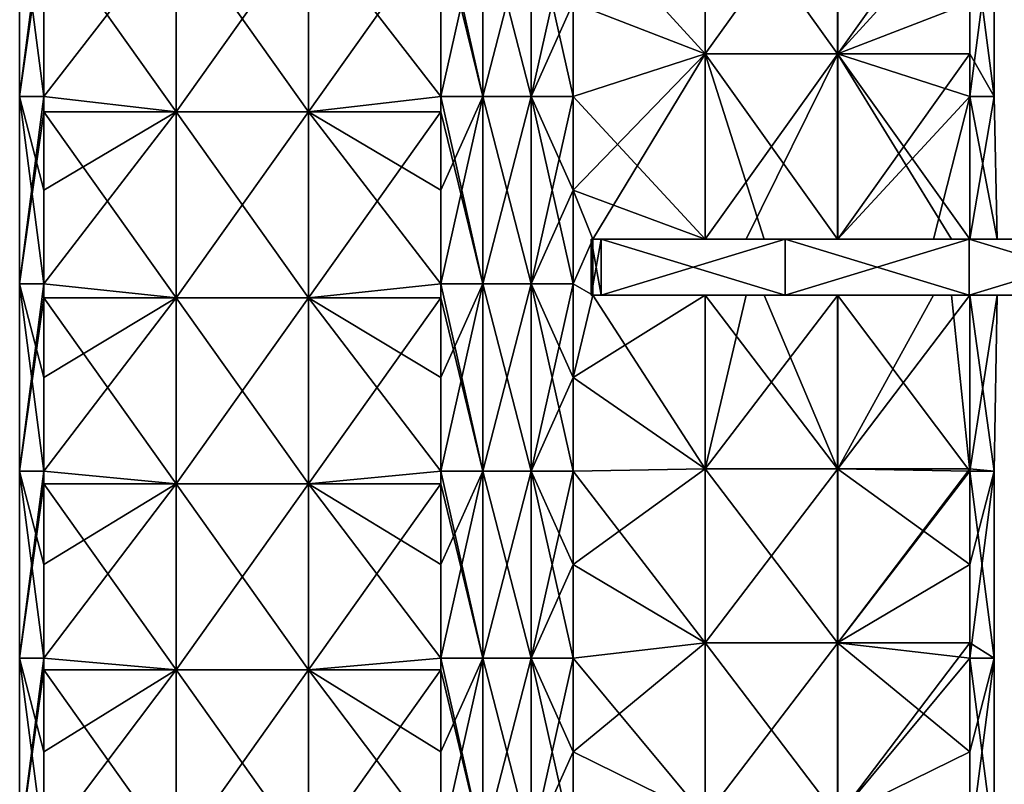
# Model space of a CAD drawing. Extents: x -90 to 138, y -1492 to 8.
# Tile 5 of 21: x -52 to 53, y -1305 to -1224. Entities that reach past the tile are written whole.
import ezdxf

# ---------------------------------------------------------------- set-up
doc = ezdxf.new("R2010")
doc.units = 0
doc.header["$LTSCALE"] = 65.185185
for name, color, linetype in [('20', 7, 'CONTINUOUS'), ('21', 7, 'CONTINUOUS'), ('22', 7, 'CONTINUOUS'), ('23', 7, 'CONTINUOUS'), ('24', 7, 'CONTINUOUS'), ('25', 7, 'CONTINUOUS'), ('26', 7, 'CONTINUOUS'), ('27', 7, 'CONTINUOUS'), ('40', 7, 'CONTINUOUS'), ('41', 7, 'CONTINUOUS'), ('43', 7, 'CONTINUOUS'), ('44', 7, 'CONTINUOUS'), ('45', 7, 'CONTINUOUS'), ('46', 7, 'CONTINUOUS')]:
    doc.layers.add(name, color=color, linetype=linetype)

msp = doc.modelspace()

# ---------------------------------------------------------------- linework, layer by layer
at = {"layer": '20', "linetype": 'CONTINUOUS'}
for points in [[(-7.07, -1221.75, -49.5), (-2.59, -1211.74, -52.09), (-7.07, -1231.76, -49.5), (-7.07, -1221.75, -49.5)], [(-7.07, -1231.76, -49.5), (-2.59, -1211.74, -52.09), (-2.59, -1231.76, -52.09), (-7.07, -1231.76, -49.5)], [(-2.59, -1211.74, -52.09), (2.59, -1211.74, -52.09), (-2.59, -1231.76, -52.09), (-2.59, -1211.74, -52.09)], [(-2.59, -1231.76, -52.09), (2.59, -1211.74, -52.09), (2.59, -1231.76, -52.09), (-2.59, -1231.76, -52.09)], [(2.59, -1211.74, -52.09), (7.07, -1211.74, -49.5), (2.59, -1231.76, -52.09), (2.59, -1211.74, -52.09)], [(7.07, -1211.74, -49.5), (7.07, -1221.75, -49.5), (2.59, -1231.76, -52.09), (7.07, -1211.74, -49.5)], [(2.59, -1231.76, -52.09), (7.07, -1221.75, -49.5), (7.07, -1231.76, -49.5), (2.59, -1231.76, -52.09)], [(-7.07, -1231.76, -49.5), (-2.59, -1231.76, -52.09), (-7.07, -1241.77, -49.5), (-7.07, -1231.76, -49.5)], [(-7.07, -1241.77, -49.5), (-2.59, -1231.76, -52.09), (-7.07, -1251.78, -49.5), (-7.07, -1241.77, -49.5)], [(-7.07, -1251.78, -49.5), (-2.59, -1231.76, -52.09), (-2.59, -1251.78, -52.09), (-7.07, -1251.78, -49.5)], [(-2.59, -1231.76, -52.09), (2.59, -1231.76, -52.09), (-2.59, -1251.78, -52.09), (-2.59, -1231.76, -52.09)], [(-2.59, -1251.78, -52.09), (2.59, -1231.76, -52.09), (2.59, -1251.78, -52.09), (-2.59, -1251.78, -52.09)], [(2.59, -1231.76, -52.09), (7.07, -1231.76, -49.5), (2.59, -1251.78, -52.09), (2.59, -1231.76, -52.09)], [(7.07, -1231.76, -49.5), (7.07, -1241.77, -49.5), (2.59, -1251.78, -52.09), (7.07, -1231.76, -49.5)], [(2.59, -1251.78, -52.09), (7.07, -1241.77, -49.5), (7.07, -1251.78, -49.5), (2.59, -1251.78, -52.09)], [(-7.07, -1251.78, -49.5), (-2.59, -1251.78, -52.09), (-7.07, -1261.79, -49.5), (-7.07, -1251.78, -49.5)], [(-7.07, -1261.79, -49.5), (-2.59, -1251.78, -52.09), (-7.07, -1271.8, -49.5), (-7.07, -1261.79, -49.5)], [(-7.07, -1271.8, -49.5), (-2.59, -1251.78, -52.09), (-2.59, -1271.8, -52.09), (-7.07, -1271.8, -49.5)], [(-2.59, -1251.78, -52.09), (2.59, -1251.78, -52.09), (-2.59, -1271.8, -52.09), (-2.59, -1251.78, -52.09)], [(-2.59, -1271.8, -52.09), (2.59, -1251.78, -52.09), (2.59, -1271.8, -52.09), (-2.59, -1271.8, -52.09)], [(2.59, -1251.78, -52.09), (7.07, -1251.78, -49.5), (2.59, -1271.8, -52.09), (2.59, -1251.78, -52.09)], [(7.07, -1251.78, -49.5), (7.07, -1261.79, -49.5), (2.59, -1271.8, -52.09), (7.07, -1251.78, -49.5)], [(2.59, -1271.8, -52.09), (7.07, -1261.79, -49.5), (7.07, -1271.8, -49.5), (2.59, -1271.8, -52.09)], [(-7.07, -1271.8, -49.5), (-2.59, -1271.8, -52.09), (-7.07, -1281.81, -49.5), (-7.07, -1271.8, -49.5)], [(-7.07, -1281.81, -49.5), (-2.59, -1271.8, -52.09), (-7.07, -1291.82, -49.5), (-7.07, -1281.81, -49.5)], [(-7.07, -1291.82, -49.5), (-2.59, -1271.8, -52.09), (-2.59, -1291.82, -52.09), (-7.07, -1291.82, -49.5)], [(-2.59, -1271.8, -52.09), (2.59, -1271.8, -52.09), (-2.59, -1291.82, -52.09), (-2.59, -1271.8, -52.09)], [(-2.59, -1291.82, -52.09), (2.59, -1271.8, -52.09), (2.59, -1291.82, -52.09), (-2.59, -1291.82, -52.09)], [(2.59, -1271.8, -52.09), (7.07, -1271.8, -49.5), (2.59, -1291.82, -52.09), (2.59, -1271.8, -52.09)], [(7.07, -1271.8, -49.5), (7.07, -1281.81, -49.5), (2.59, -1291.82, -52.09), (7.07, -1271.8, -49.5)], [(2.59, -1291.82, -52.09), (7.07, -1281.81, -49.5), (7.07, -1291.82, -49.5), (2.59, -1291.82, -52.09)], [(-7.07, -1291.82, -49.5), (-2.59, -1291.82, -52.09), (-7.07, -1301.83, -49.5), (-7.07, -1291.82, -49.5)], [(-7.07, -1301.83, -49.5), (-2.59, -1291.82, -52.09), (-7.07, -1311.84, -49.5), (-7.07, -1301.83, -49.5)], [(-7.07, -1311.84, -49.5), (-2.59, -1291.82, -52.09), (-2.59, -1311.84, -52.09), (-7.07, -1311.84, -49.5)], [(-2.59, -1291.82, -52.09), (2.59, -1291.82, -52.09), (-2.59, -1311.84, -52.09), (-2.59, -1291.82, -52.09)], [(-2.59, -1311.84, -52.09), (2.59, -1291.82, -52.09), (2.59, -1311.84, -52.09), (-2.59, -1311.84, -52.09)], [(2.59, -1291.82, -52.09), (7.07, -1291.82, -49.5), (2.59, -1311.84, -52.09), (2.59, -1291.82, -52.09)], [(7.07, -1291.82, -49.5), (7.07, -1301.83, -49.5), (2.59, -1311.84, -52.09), (7.07, -1291.82, -49.5)], [(2.59, -1311.84, -52.09), (7.07, -1301.83, -49.5), (7.07, -1311.84, -49.5), (2.59, -1311.84, -52.09)]]:
    msp.add_3dface(points, dxfattribs=at)
at = {"layer": '21', "linetype": 'CONTINUOUS'}
for points in [[(-35.37, -1213.49, -21.2), (-35.37, -1233.39, -21.2), (-49.5, -1213.49, -7.07), (-35.37, -1213.49, -21.2)], [(-49.5, -1213.49, -7.07), (-35.37, -1233.39, -21.2), (-49.5, -1231.76, -7.07), (-49.5, -1213.49, -7.07)], [(-21.21, -1213.49, -35.36), (-21.21, -1233.39, -35.36), (-35.37, -1213.49, -21.2), (-21.21, -1213.49, -35.36)], [(-35.37, -1213.49, -21.2), (-21.21, -1233.39, -35.36), (-35.37, -1233.39, -21.2), (-35.37, -1213.49, -21.2)], [(-7.07, -1221.75, -49.5), (-7.07, -1231.76, -49.5), (-21.21, -1213.49, -35.36), (-7.07, -1221.75, -49.5)], [(-21.21, -1213.49, -35.36), (-7.07, -1231.76, -49.5), (-21.21, -1233.39, -35.36), (-21.21, -1213.49, -35.36)], [(-49.5, -1231.76, -7.07), (-35.37, -1233.39, -21.2), (-49.5, -1233.39, -7.07), (-49.5, -1231.76, -7.07)], [(-7.07, -1231.76, -49.5), (-7.07, -1241.77, -49.5), (-21.21, -1233.39, -35.36), (-7.07, -1231.76, -49.5)], [(-35.37, -1233.39, -21.2), (-35.37, -1253.28, -21.2), (-49.5, -1233.39, -7.07), (-35.37, -1233.39, -21.2)], [(-49.5, -1233.39, -7.07), (-35.37, -1253.28, -21.2), (-49.5, -1251.78, -7.07), (-49.5, -1233.39, -7.07)], [(-21.21, -1233.39, -35.36), (-21.21, -1253.28, -35.36), (-35.37, -1233.39, -21.2), (-21.21, -1233.39, -35.36)], [(-35.37, -1233.39, -21.2), (-21.21, -1253.28, -35.36), (-35.37, -1253.28, -21.2), (-35.37, -1233.39, -21.2)], [(-7.07, -1241.77, -49.5), (-7.07, -1251.78, -49.5), (-21.21, -1233.39, -35.36), (-7.07, -1241.77, -49.5)], [(-21.21, -1233.39, -35.36), (-7.07, -1251.78, -49.5), (-21.21, -1253.28, -35.36), (-21.21, -1233.39, -35.36)], [(-49.5, -1251.78, -7.07), (-35.37, -1253.28, -21.2), (-49.5, -1253.28, -7.07), (-49.5, -1251.78, -7.07)], [(-7.07, -1251.78, -49.5), (-7.07, -1261.79, -49.5), (-21.21, -1253.28, -35.36), (-7.07, -1251.78, -49.5)], [(-35.37, -1253.28, -21.2), (-35.37, -1273.17, -21.2), (-49.5, -1253.28, -7.07), (-35.37, -1253.28, -21.2)], [(-49.5, -1253.28, -7.07), (-35.37, -1273.17, -21.2), (-49.5, -1271.8, -7.07), (-49.5, -1253.28, -7.07)], [(-21.21, -1253.28, -35.36), (-21.21, -1273.17, -35.36), (-35.37, -1253.28, -21.2), (-21.21, -1253.28, -35.36)], [(-35.37, -1253.28, -21.2), (-21.21, -1273.17, -35.36), (-35.37, -1273.17, -21.2), (-35.37, -1253.28, -21.2)], [(-7.07, -1261.79, -49.5), (-7.07, -1271.8, -49.5), (-21.21, -1253.28, -35.36), (-7.07, -1261.79, -49.5)], [(-21.21, -1253.28, -35.36), (-7.07, -1271.8, -49.5), (-21.21, -1273.17, -35.36), (-21.21, -1253.28, -35.36)], [(-49.5, -1271.8, -7.07), (-35.37, -1273.17, -21.2), (-49.5, -1273.17, -7.07), (-49.5, -1271.8, -7.07)], [(-7.07, -1271.8, -49.5), (-7.07, -1281.81, -49.5), (-21.21, -1273.17, -35.36), (-7.07, -1271.8, -49.5)], [(-35.37, -1273.17, -21.2), (-35.37, -1293.07, -21.2), (-49.5, -1273.17, -7.07), (-35.37, -1273.17, -21.2)], [(-49.5, -1273.17, -7.07), (-35.37, -1293.07, -21.2), (-49.5, -1291.82, -7.07), (-49.5, -1273.17, -7.07)], [(-21.21, -1273.17, -35.36), (-21.21, -1293.07, -35.36), (-35.37, -1273.17, -21.2), (-21.21, -1273.17, -35.36)], [(-35.37, -1273.17, -21.2), (-21.21, -1293.07, -35.36), (-35.37, -1293.07, -21.2), (-35.37, -1273.17, -21.2)], [(-7.07, -1281.81, -49.5), (-7.07, -1291.82, -49.5), (-21.21, -1273.17, -35.36), (-7.07, -1281.81, -49.5)], [(-21.21, -1273.17, -35.36), (-7.07, -1291.82, -49.5), (-21.21, -1293.07, -35.36), (-21.21, -1273.17, -35.36)], [(-49.5, -1291.82, -7.07), (-35.37, -1293.07, -21.2), (-49.5, -1293.07, -7.07), (-49.5, -1291.82, -7.07)], [(-7.07, -1291.82, -49.5), (-7.07, -1301.83, -49.5), (-21.21, -1293.07, -35.36), (-7.07, -1291.82, -49.5)], [(-35.37, -1293.07, -21.2), (-35.37, -1312.96, -21.2), (-49.5, -1293.07, -7.07), (-35.37, -1293.07, -21.2)], [(-49.5, -1293.07, -7.07), (-35.37, -1312.96, -21.2), (-49.5, -1311.84, -7.07), (-49.5, -1293.07, -7.07)], [(-21.21, -1293.07, -35.36), (-21.21, -1312.96, -35.36), (-35.37, -1293.07, -21.2), (-21.21, -1293.07, -35.36)], [(-35.37, -1293.07, -21.2), (-21.21, -1312.96, -35.36), (-35.37, -1312.96, -21.2), (-35.37, -1293.07, -21.2)], [(-7.07, -1301.83, -49.5), (-7.07, -1311.84, -49.5), (-21.21, -1293.07, -35.36), (-7.07, -1301.83, -49.5)], [(-21.21, -1293.07, -35.36), (-7.07, -1311.84, -49.5), (-21.21, -1312.96, -35.36), (-21.21, -1293.07, -35.36)]]:
    msp.add_3dface(points, dxfattribs=at)
at = {"layer": '22', "linetype": 'CONTINUOUS'}
for points in [[(-49.5, -1211.74, -7.07), (-49.5, -1213.49, -7.07), (-52.09, -1231.76, -2.59), (-49.5, -1211.74, -7.07)], [(-52.09, -1211.74, -2.59), (-49.5, -1211.74, -7.07), (-52.09, -1231.76, -2.59), (-52.09, -1211.74, -2.59)], [(-52.09, -1211.74, 2.59), (-52.09, -1211.74, -2.59), (-52.09, -1231.76, 2.59), (-52.09, -1211.74, 2.59)], [(-49.5, -1221.75, 7.07), (-52.09, -1211.74, 2.59), (-49.5, -1231.76, 7.07), (-49.5, -1221.75, 7.07)], [(-49.5, -1231.76, 7.07), (-52.09, -1211.74, 2.59), (-52.09, -1231.76, 2.59), (-49.5, -1231.76, 7.07)], [(-52.09, -1231.76, 2.59), (-52.09, -1211.74, -2.59), (-52.09, -1231.76, -2.59), (-52.09, -1231.76, 2.59)], [(-49.5, -1213.49, -7.07), (-49.5, -1231.76, -7.07), (-52.09, -1231.76, -2.59), (-49.5, -1213.49, -7.07)], [(-49.5, -1231.76, -7.07), (-49.5, -1233.39, -7.07), (-52.09, -1251.78, -2.59), (-49.5, -1231.76, -7.07)], [(-52.09, -1231.76, -2.59), (-49.5, -1231.76, -7.07), (-52.09, -1251.78, -2.59), (-52.09, -1231.76, -2.59)], [(-49.5, -1231.76, 7.07), (-52.09, -1231.76, 2.59), (-49.5, -1241.77, 7.07), (-49.5, -1231.76, 7.07)], [(-52.09, -1231.76, 2.59), (-52.09, -1231.76, -2.59), (-52.09, -1251.78, 2.59), (-52.09, -1231.76, 2.59)], [(-49.5, -1241.77, 7.07), (-52.09, -1231.76, 2.59), (-49.5, -1251.78, 7.07), (-49.5, -1241.77, 7.07)], [(-49.5, -1251.78, 7.07), (-52.09, -1231.76, 2.59), (-52.09, -1251.78, 2.59), (-49.5, -1251.78, 7.07)], [(-52.09, -1251.78, 2.59), (-52.09, -1231.76, -2.59), (-52.09, -1251.78, -2.59), (-52.09, -1251.78, 2.59)], [(-49.5, -1233.39, -7.07), (-49.5, -1251.78, -7.07), (-52.09, -1251.78, -2.59), (-49.5, -1233.39, -7.07)], [(-49.5, -1251.78, -7.07), (-49.5, -1253.28, -7.07), (-52.09, -1271.8, -2.59), (-49.5, -1251.78, -7.07)], [(-52.09, -1251.78, -2.59), (-49.5, -1251.78, -7.07), (-52.09, -1271.8, -2.59), (-52.09, -1251.78, -2.59)], [(-49.5, -1251.78, 7.07), (-52.09, -1251.78, 2.59), (-49.5, -1261.79, 7.07), (-49.5, -1251.78, 7.07)], [(-52.09, -1251.78, 2.59), (-52.09, -1251.78, -2.59), (-52.09, -1271.8, 2.59), (-52.09, -1251.78, 2.59)], [(-49.5, -1261.79, 7.07), (-52.09, -1251.78, 2.59), (-49.5, -1271.8, 7.07), (-49.5, -1261.79, 7.07)], [(-49.5, -1271.8, 7.07), (-52.09, -1251.78, 2.59), (-52.09, -1271.8, 2.59), (-49.5, -1271.8, 7.07)], [(-52.09, -1271.8, 2.59), (-52.09, -1251.78, -2.59), (-52.09, -1271.8, -2.59), (-52.09, -1271.8, 2.59)], [(-49.5, -1253.28, -7.07), (-49.5, -1271.8, -7.07), (-52.09, -1271.8, -2.59), (-49.5, -1253.28, -7.07)], [(-49.5, -1271.8, -7.07), (-49.5, -1273.17, -7.07), (-52.09, -1291.82, -2.59), (-49.5, -1271.8, -7.07)], [(-52.09, -1271.8, -2.59), (-49.5, -1271.8, -7.07), (-52.09, -1291.82, -2.59), (-52.09, -1271.8, -2.59)], [(-49.5, -1271.8, 7.07), (-52.09, -1271.8, 2.59), (-49.5, -1281.81, 7.07), (-49.5, -1271.8, 7.07)], [(-52.09, -1271.8, 2.59), (-52.09, -1271.8, -2.59), (-52.09, -1291.82, 2.59), (-52.09, -1271.8, 2.59)], [(-49.5, -1281.81, 7.07), (-52.09, -1271.8, 2.59), (-49.5, -1291.82, 7.07), (-49.5, -1281.81, 7.07)], [(-49.5, -1291.82, 7.07), (-52.09, -1271.8, 2.59), (-52.09, -1291.82, 2.59), (-49.5, -1291.82, 7.07)], [(-52.09, -1291.82, 2.59), (-52.09, -1271.8, -2.59), (-52.09, -1291.82, -2.59), (-52.09, -1291.82, 2.59)], [(-49.5, -1273.17, -7.07), (-49.5, -1291.82, -7.07), (-52.09, -1291.82, -2.59), (-49.5, -1273.17, -7.07)], [(-49.5, -1291.82, -7.07), (-49.5, -1293.07, -7.07), (-52.09, -1311.84, -2.59), (-49.5, -1291.82, -7.07)], [(-52.09, -1291.82, -2.59), (-49.5, -1291.82, -7.07), (-52.09, -1311.84, -2.59), (-52.09, -1291.82, -2.59)], [(-49.5, -1291.82, 7.07), (-52.09, -1291.82, 2.59), (-49.5, -1301.83, 7.07), (-49.5, -1291.82, 7.07)], [(-52.09, -1291.82, 2.59), (-52.09, -1291.82, -2.59), (-52.09, -1311.84, 2.59), (-52.09, -1291.82, 2.59)], [(-49.5, -1301.83, 7.07), (-52.09, -1291.82, 2.59), (-49.5, -1311.84, 7.07), (-49.5, -1301.83, 7.07)], [(-49.5, -1311.84, 7.07), (-52.09, -1291.82, 2.59), (-52.09, -1311.84, 2.59), (-49.5, -1311.84, 7.07)], [(-52.09, -1311.84, 2.59), (-52.09, -1291.82, -2.59), (-52.09, -1311.84, -2.59), (-52.09, -1311.84, 2.59)], [(-49.5, -1293.07, -7.07), (-49.5, -1311.84, -7.07), (-52.09, -1311.84, -2.59), (-49.5, -1293.07, -7.07)]]:
    msp.add_3dface(points, dxfattribs=at)
at = {"layer": '23', "linetype": 'CONTINUOUS'}
for points in [[(-49.5, -1221.75, 7.07), (-49.5, -1231.76, 7.07), (-35.36, -1213.49, 21.21), (-49.5, -1221.75, 7.07)], [(-35.36, -1213.49, 21.21), (-49.5, -1231.76, 7.07), (-35.36, -1233.39, 21.21), (-35.36, -1213.49, 21.21)], [(-35.36, -1213.49, 21.21), (-35.36, -1233.39, 21.21), (-21.2, -1213.49, 35.37), (-35.36, -1213.49, 21.21)], [(-21.2, -1213.49, 35.37), (-35.36, -1233.39, 21.21), (-21.2, -1233.39, 35.37), (-21.2, -1213.49, 35.37)], [(-21.2, -1213.49, 35.37), (-21.2, -1233.39, 35.37), (-7.07, -1213.49, 49.5), (-21.2, -1213.49, 35.37)], [(-7.07, -1213.49, 49.5), (-21.2, -1233.39, 35.37), (-7.07, -1231.76, 49.5), (-7.07, -1213.49, 49.5)], [(-49.5, -1231.76, 7.07), (-49.5, -1241.77, 7.07), (-35.36, -1233.39, 21.21), (-49.5, -1231.76, 7.07)], [(-7.07, -1231.76, 49.5), (-21.2, -1233.39, 35.37), (-7.07, -1233.39, 49.5), (-7.07, -1231.76, 49.5)], [(-49.5, -1241.77, 7.07), (-49.5, -1251.78, 7.07), (-35.36, -1233.39, 21.21), (-49.5, -1241.77, 7.07)], [(-35.36, -1233.39, 21.21), (-49.5, -1251.78, 7.07), (-35.36, -1253.28, 21.21), (-35.36, -1233.39, 21.21)], [(-35.36, -1233.39, 21.21), (-35.36, -1253.28, 21.21), (-21.2, -1233.39, 35.37), (-35.36, -1233.39, 21.21)], [(-21.2, -1233.39, 35.37), (-35.36, -1253.28, 21.21), (-21.2, -1253.28, 35.37), (-21.2, -1233.39, 35.37)], [(-21.2, -1233.39, 35.37), (-21.2, -1253.28, 35.37), (-7.07, -1233.39, 49.5), (-21.2, -1233.39, 35.37)], [(-7.07, -1233.39, 49.5), (-21.2, -1253.28, 35.37), (-7.07, -1251.78, 49.5), (-7.07, -1233.39, 49.5)], [(-49.5, -1251.78, 7.07), (-49.5, -1261.79, 7.07), (-35.36, -1253.28, 21.21), (-49.5, -1251.78, 7.07)], [(-7.07, -1251.78, 49.5), (-21.2, -1253.28, 35.37), (-7.07, -1253.28, 49.5), (-7.07, -1251.78, 49.5)], [(-49.5, -1261.79, 7.07), (-49.5, -1271.8, 7.07), (-35.36, -1253.28, 21.21), (-49.5, -1261.79, 7.07)], [(-35.36, -1253.28, 21.21), (-49.5, -1271.8, 7.07), (-35.36, -1273.17, 21.21), (-35.36, -1253.28, 21.21)], [(-35.36, -1253.28, 21.21), (-35.36, -1273.17, 21.21), (-21.2, -1253.28, 35.37), (-35.36, -1253.28, 21.21)], [(-21.2, -1253.28, 35.37), (-35.36, -1273.17, 21.21), (-21.2, -1273.17, 35.37), (-21.2, -1253.28, 35.37)], [(-21.2, -1253.28, 35.37), (-21.2, -1273.17, 35.37), (-7.07, -1253.28, 49.5), (-21.2, -1253.28, 35.37)], [(-7.07, -1253.28, 49.5), (-21.2, -1273.17, 35.37), (-7.07, -1271.8, 49.5), (-7.07, -1253.28, 49.5)], [(-49.5, -1271.8, 7.07), (-49.5, -1281.81, 7.07), (-35.36, -1273.17, 21.21), (-49.5, -1271.8, 7.07)], [(-7.07, -1271.8, 49.5), (-21.2, -1273.17, 35.37), (-7.07, -1273.17, 49.5), (-7.07, -1271.8, 49.5)], [(-49.5, -1281.81, 7.07), (-49.5, -1291.82, 7.07), (-35.36, -1273.17, 21.21), (-49.5, -1281.81, 7.07)], [(-35.36, -1273.17, 21.21), (-49.5, -1291.82, 7.07), (-35.36, -1293.07, 21.21), (-35.36, -1273.17, 21.21)], [(-35.36, -1273.17, 21.21), (-35.36, -1293.07, 21.21), (-21.2, -1273.17, 35.37), (-35.36, -1273.17, 21.21)], [(-21.2, -1273.17, 35.37), (-35.36, -1293.07, 21.21), (-21.2, -1293.07, 35.37), (-21.2, -1273.17, 35.37)], [(-21.2, -1273.17, 35.37), (-21.2, -1293.07, 35.37), (-7.07, -1273.17, 49.5), (-21.2, -1273.17, 35.37)], [(-7.07, -1273.17, 49.5), (-21.2, -1293.07, 35.37), (-7.07, -1291.82, 49.5), (-7.07, -1273.17, 49.5)], [(-49.5, -1291.82, 7.07), (-49.5, -1301.83, 7.07), (-35.36, -1293.07, 21.21), (-49.5, -1291.82, 7.07)], [(-7.07, -1291.82, 49.5), (-21.2, -1293.07, 35.37), (-7.07, -1293.07, 49.5), (-7.07, -1291.82, 49.5)], [(-49.5, -1301.83, 7.07), (-49.5, -1311.84, 7.07), (-35.36, -1293.07, 21.21), (-49.5, -1301.83, 7.07)], [(-35.36, -1293.07, 21.21), (-49.5, -1311.84, 7.07), (-35.36, -1312.96, 21.21), (-35.36, -1293.07, 21.21)], [(-35.36, -1293.07, 21.21), (-35.36, -1312.96, 21.21), (-21.2, -1293.07, 35.37), (-35.36, -1293.07, 21.21)], [(-21.2, -1293.07, 35.37), (-35.36, -1312.96, 21.21), (-21.2, -1312.96, 35.37), (-21.2, -1293.07, 35.37)], [(-21.2, -1293.07, 35.37), (-21.2, -1312.96, 35.37), (-7.07, -1293.07, 49.5), (-21.2, -1293.07, 35.37)], [(-7.07, -1293.07, 49.5), (-21.2, -1312.96, 35.37), (-7.07, -1311.84, 49.5), (-7.07, -1293.07, 49.5)]]:
    msp.add_3dface(points, dxfattribs=at)
at = {"layer": '24', "linetype": 'CONTINUOUS'}
for points in [[(-7.07, -1211.74, 49.5), (-7.07, -1213.49, 49.5), (-2.59, -1231.76, 52.09), (-7.07, -1211.74, 49.5)], [(-2.59, -1211.74, 52.09), (-7.07, -1211.74, 49.5), (-2.59, -1231.76, 52.09), (-2.59, -1211.74, 52.09)], [(2.59, -1211.74, 52.09), (-2.59, -1211.74, 52.09), (2.59, -1231.76, 52.09), (2.59, -1211.74, 52.09)], [(2.59, -1231.76, 52.09), (-2.59, -1211.74, 52.09), (-2.59, -1231.76, 52.09), (2.59, -1231.76, 52.09)], [(7.07, -1221.75, 49.5), (2.59, -1211.74, 52.09), (7.07, -1231.76, 49.5), (7.07, -1221.75, 49.5)], [(7.07, -1231.76, 49.5), (2.59, -1211.74, 52.09), (2.59, -1231.76, 52.09), (7.07, -1231.76, 49.5)], [(-7.07, -1213.49, 49.5), (-7.07, -1231.76, 49.5), (-2.59, -1231.76, 52.09), (-7.07, -1213.49, 49.5)], [(-7.07, -1231.76, 49.5), (-7.07, -1233.39, 49.5), (-2.59, -1251.78, 52.09), (-7.07, -1231.76, 49.5)], [(-2.59, -1231.76, 52.09), (-7.07, -1231.76, 49.5), (-2.59, -1251.78, 52.09), (-2.59, -1231.76, 52.09)], [(2.59, -1231.76, 52.09), (-2.59, -1231.76, 52.09), (2.59, -1251.78, 52.09), (2.59, -1231.76, 52.09)], [(2.59, -1251.78, 52.09), (-2.59, -1231.76, 52.09), (-2.59, -1251.78, 52.09), (2.59, -1251.78, 52.09)], [(7.07, -1231.76, 49.5), (2.59, -1231.76, 52.09), (7.07, -1241.77, 49.5), (7.07, -1231.76, 49.5)], [(7.07, -1241.77, 49.5), (2.59, -1231.76, 52.09), (7.07, -1251.78, 49.5), (7.07, -1241.77, 49.5)], [(7.07, -1251.78, 49.5), (2.59, -1231.76, 52.09), (2.59, -1251.78, 52.09), (7.07, -1251.78, 49.5)], [(-7.07, -1233.39, 49.5), (-7.07, -1251.78, 49.5), (-2.59, -1251.78, 52.09), (-7.07, -1233.39, 49.5)], [(-7.07, -1251.78, 49.5), (-7.07, -1253.28, 49.5), (-2.59, -1271.8, 52.09), (-7.07, -1251.78, 49.5)], [(-2.59, -1251.78, 52.09), (-7.07, -1251.78, 49.5), (-2.59, -1271.8, 52.09), (-2.59, -1251.78, 52.09)], [(2.59, -1251.78, 52.09), (-2.59, -1251.78, 52.09), (2.59, -1271.8, 52.09), (2.59, -1251.78, 52.09)], [(2.59, -1271.8, 52.09), (-2.59, -1251.78, 52.09), (-2.59, -1271.8, 52.09), (2.59, -1271.8, 52.09)], [(7.07, -1251.78, 49.5), (2.59, -1251.78, 52.09), (7.07, -1261.79, 49.5), (7.07, -1251.78, 49.5)], [(7.07, -1261.79, 49.5), (2.59, -1251.78, 52.09), (7.07, -1271.8, 49.5), (7.07, -1261.79, 49.5)], [(7.07, -1271.8, 49.5), (2.59, -1251.78, 52.09), (2.59, -1271.8, 52.09), (7.07, -1271.8, 49.5)], [(-7.07, -1253.28, 49.5), (-7.07, -1271.8, 49.5), (-2.59, -1271.8, 52.09), (-7.07, -1253.28, 49.5)], [(-7.07, -1271.8, 49.5), (-7.07, -1273.17, 49.5), (-2.59, -1291.82, 52.09), (-7.07, -1271.8, 49.5)], [(-2.59, -1271.8, 52.09), (-7.07, -1271.8, 49.5), (-2.59, -1291.82, 52.09), (-2.59, -1271.8, 52.09)], [(2.59, -1271.8, 52.09), (-2.59, -1271.8, 52.09), (2.59, -1291.82, 52.09), (2.59, -1271.8, 52.09)], [(2.59, -1291.82, 52.09), (-2.59, -1271.8, 52.09), (-2.59, -1291.82, 52.09), (2.59, -1291.82, 52.09)], [(7.07, -1271.8, 49.5), (2.59, -1271.8, 52.09), (7.07, -1281.81, 49.5), (7.07, -1271.8, 49.5)], [(7.07, -1281.81, 49.5), (2.59, -1271.8, 52.09), (7.07, -1291.82, 49.5), (7.07, -1281.81, 49.5)], [(7.07, -1291.82, 49.5), (2.59, -1271.8, 52.09), (2.59, -1291.82, 52.09), (7.07, -1291.82, 49.5)], [(-7.07, -1273.17, 49.5), (-7.07, -1291.82, 49.5), (-2.59, -1291.82, 52.09), (-7.07, -1273.17, 49.5)], [(-7.07, -1291.82, 49.5), (-7.07, -1293.07, 49.5), (-2.59, -1311.84, 52.09), (-7.07, -1291.82, 49.5)], [(-2.59, -1291.82, 52.09), (-7.07, -1291.82, 49.5), (-2.59, -1311.84, 52.09), (-2.59, -1291.82, 52.09)], [(2.59, -1291.82, 52.09), (-2.59, -1291.82, 52.09), (2.59, -1311.84, 52.09), (2.59, -1291.82, 52.09)], [(2.59, -1311.84, 52.09), (-2.59, -1291.82, 52.09), (-2.59, -1311.84, 52.09), (2.59, -1311.84, 52.09)], [(7.07, -1291.82, 49.5), (2.59, -1291.82, 52.09), (7.07, -1301.83, 49.5), (7.07, -1291.82, 49.5)], [(7.07, -1301.83, 49.5), (2.59, -1291.82, 52.09), (7.07, -1311.84, 49.5), (7.07, -1301.83, 49.5)], [(7.07, -1311.84, 49.5), (2.59, -1291.82, 52.09), (2.59, -1311.84, 52.09), (7.07, -1311.84, 49.5)], [(-7.07, -1293.07, 49.5), (-7.07, -1311.84, 49.5), (-2.59, -1311.84, 52.09), (-7.07, -1293.07, 49.5)]]:
    msp.add_3dface(points, dxfattribs=at)
at = {"layer": '25', "linetype": 'CONTINUOUS'}
for points in [[(21.21, -1207.41, 35.36), (7.07, -1221.75, 49.5), (21.21, -1227.21, 35.36), (21.21, -1207.41, 35.36)], [(21.21, -1207.41, 35.36), (21.21, -1227.21, 35.36), (35.37, -1207.41, 21.2), (21.21, -1207.41, 35.36)], [(35.37, -1207.41, 21.2), (21.21, -1227.21, 35.36), (35.37, -1227.21, 21.2), (35.37, -1207.41, 21.2)], [(35.37, -1207.41, 21.2), (35.37, -1227.21, 21.2), (49.5, -1207.41, 7.07), (35.37, -1207.41, 21.2)], [(49.5, -1207.41, 7.07), (35.37, -1227.21, 21.2), (49.5, -1211.74, 7.07), (49.5, -1207.41, 7.07)], [(49.5, -1211.74, 7.07), (35.37, -1227.21, 21.2), (49.5, -1227.21, 7.07), (49.5, -1211.74, 7.07)], [(7.07, -1221.75, 49.5), (7.07, -1231.76, 49.5), (21.21, -1227.21, 35.36), (7.07, -1221.75, 49.5)], [(7.07, -1231.76, 49.5), (7.07, -1241.77, 49.5), (21.21, -1227.21, 35.36), (7.07, -1231.76, 49.5)], [(21.21, -1227.21, 35.36), (7.07, -1241.77, 49.5), (9.19, -1247, 47.38), (21.21, -1227.21, 35.36)], [(21.21, -1247, 35.36), (21.21, -1227.21, 35.36), (9.19, -1247, 47.38), (21.21, -1247, 35.36)], [(21.21, -1227.21, 35.36), (21.21, -1247, 35.36), (35.37, -1227.21, 21.2), (21.21, -1227.21, 35.36)], [(35.37, -1227.21, 21.2), (21.21, -1247, 35.36), (25.58, -1247, 30.99), (35.37, -1227.21, 21.2)], [(35.37, -1247, 21.2), (35.37, -1227.21, 21.2), (25.58, -1247, 30.99), (35.37, -1247, 21.2)], [(35.37, -1227.21, 21.2), (35.37, -1247, 21.2), (49.5, -1227.21, 7.07), (35.37, -1227.21, 21.2)], [(49.5, -1227.21, 7.07), (35.37, -1247, 21.2), (49.5, -1231.76, 7.07), (49.5, -1227.21, 7.07)], [(49.5, -1231.76, 7.07), (35.37, -1247, 21.2), (45.6, -1247, 10.97), (49.5, -1231.76, 7.07)], [(49.5, -1247, 7.07), (49.5, -1231.76, 7.07), (45.6, -1247, 10.97), (49.5, -1247, 7.07)], [(7.07, -1241.77, 49.5), (7.07, -1251.78, 49.5), (9.19, -1247, 47.38), (7.07, -1241.77, 49.5)], [(7.07, -1251.78, 49.5), (9.19, -1253, 47.38), (9.19, -1247, 47.38), (7.07, -1251.78, 49.5)], [(7.07, -1251.78, 49.5), (7.07, -1261.79, 49.5), (9.19, -1253, 47.38), (7.07, -1251.78, 49.5)], [(7.07, -1261.79, 49.5), (21.21, -1271.58, 35.36), (21.21, -1253, 35.36), (7.07, -1261.79, 49.5)], [(7.07, -1261.79, 49.5), (21.21, -1253, 35.36), (9.19, -1253, 47.38), (7.07, -1261.79, 49.5)], [(35.37, -1271.58, 21.2), (35.37, -1253, 21.2), (21.21, -1271.58, 35.36), (35.37, -1271.58, 21.2)], [(35.37, -1253, 21.2), (25.58, -1253, 30.99), (21.21, -1271.58, 35.36), (35.37, -1253, 21.2)], [(21.21, -1271.58, 35.36), (25.58, -1253, 30.99), (21.21, -1253, 35.36), (21.21, -1271.58, 35.36)], [(49.5, -1271.58, 7.07), (49.5, -1253, 7.07), (35.37, -1271.58, 21.2), (49.5, -1271.58, 7.07)], [(35.37, -1271.58, 21.2), (49.5, -1253, 7.07), (45.6, -1253, 10.97), (35.37, -1271.58, 21.2)], [(35.37, -1253, 21.2), (35.37, -1271.58, 21.2), (45.6, -1253, 10.97), (35.37, -1253, 21.2)], [(7.07, -1261.79, 49.5), (7.07, -1271.8, 49.5), (21.21, -1271.58, 35.36), (7.07, -1261.79, 49.5)], [(7.07, -1271.8, 49.5), (7.07, -1281.81, 49.5), (21.21, -1271.58, 35.36), (7.07, -1271.8, 49.5)], [(7.07, -1281.81, 49.5), (21.21, -1290.17, 35.36), (21.21, -1271.58, 35.36), (7.07, -1281.81, 49.5)], [(35.37, -1290.17, 21.2), (35.37, -1271.58, 21.2), (21.21, -1290.17, 35.36), (35.37, -1290.17, 21.2)], [(21.21, -1290.17, 35.36), (35.37, -1271.58, 21.2), (21.21, -1271.58, 35.36), (21.21, -1290.17, 35.36)], [(49.5, -1271.8, 7.07), (49.5, -1271.58, 7.07), (35.37, -1290.17, 21.2), (49.5, -1271.8, 7.07)], [(35.37, -1290.17, 21.2), (49.5, -1271.58, 7.07), (35.37, -1271.58, 21.2), (35.37, -1290.17, 21.2)], [(49.5, -1290.17, 7.07), (49.5, -1271.8, 7.07), (35.37, -1290.17, 21.2), (49.5, -1290.17, 7.07)], [(7.07, -1281.81, 49.5), (7.07, -1291.82, 49.5), (21.21, -1290.17, 35.36), (7.07, -1281.81, 49.5)], [(7.07, -1291.82, 49.5), (7.07, -1301.83, 49.5), (21.21, -1290.17, 35.36), (7.07, -1291.82, 49.5)], [(7.07, -1301.83, 49.5), (21.21, -1308.75, 35.36), (21.21, -1290.17, 35.36), (7.07, -1301.83, 49.5)], [(35.37, -1308.75, 21.2), (35.37, -1290.17, 21.2), (21.21, -1308.75, 35.36), (35.37, -1308.75, 21.2)], [(21.21, -1308.75, 35.36), (35.37, -1290.17, 21.2), (21.21, -1290.17, 35.36), (21.21, -1308.75, 35.36)], [(49.5, -1291.82, 7.07), (49.5, -1290.17, 7.07), (35.37, -1308.75, 21.2), (49.5, -1291.82, 7.07)], [(35.37, -1308.75, 21.2), (49.5, -1290.17, 7.07), (35.37, -1290.17, 21.2), (35.37, -1308.75, 21.2)], [(49.5, -1308.75, 7.07), (49.5, -1291.82, 7.07), (35.37, -1308.75, 21.2), (49.5, -1308.75, 7.07)], [(7.07, -1301.83, 49.5), (7.07, -1311.84, 49.5), (21.21, -1308.75, 35.36), (7.07, -1301.83, 49.5)]]:
    msp.add_3dface(points, dxfattribs=at)
at = {"layer": '26', "linetype": 'CONTINUOUS'}
for points in [[(49.5, -1211.74, 7.07), (49.5, -1227.21, 7.07), (52.09, -1231.76, 2.59), (49.5, -1211.74, 7.07)], [(49.5, -1211.74, 7.07), (52.09, -1231.76, 2.59), (52.09, -1211.74, 2.59), (49.5, -1211.74, 7.07)], [(52.09, -1231.76, -2.59), (49.5, -1231.76, -7.07), (52.09, -1211.74, -2.59), (52.09, -1231.76, -2.59)], [(52.09, -1211.74, -2.59), (49.5, -1231.76, -7.07), (49.5, -1221.75, -7.07), (52.09, -1211.74, -2.59)], [(52.09, -1231.76, 2.59), (52.09, -1231.76, -2.59), (52.09, -1211.74, 2.59), (52.09, -1231.76, 2.59)], [(52.09, -1231.76, -2.59), (52.09, -1211.74, -2.59), (52.09, -1211.74, 2.59), (52.09, -1231.76, -2.59)], [(49.5, -1227.21, 7.07), (49.5, -1231.76, 7.07), (52.09, -1231.76, 2.59), (49.5, -1227.21, 7.07)], [(49.5, -1231.76, 7.07), (49.5, -1247, 7.07), (52.43, -1247), (49.5, -1231.76, 7.07)], [(52.09, -1231.76, 2.59), (49.5, -1231.76, 7.07), (52.43, -1247), (52.09, -1231.76, 2.59)], [(49.5, -1231.76, -7.07), (52.09, -1231.76, -2.59), (49.5, -1247, -7.07), (49.5, -1231.76, -7.07)], [(49.5, -1247, -7.07), (52.09, -1231.76, -2.59), (52.43, -1247), (49.5, -1247, -7.07)], [(52.09, -1231.76, -2.59), (52.09, -1231.76, 2.59), (52.43, -1247), (52.09, -1231.76, -2.59)], [(49.5, -1253, 7.07), (49.5, -1271.58, 7.07), (52.09, -1271.8, 2.59), (49.5, -1253, 7.07)], [(52.43, -1253), (49.5, -1253, 7.07), (52.09, -1271.8, 2.59), (52.43, -1253)], [(49.5, -1253, -7.07), (52.43, -1253), (49.5, -1271.8, -7.07), (49.5, -1253, -7.07)], [(49.5, -1271.8, -7.07), (52.43, -1253), (52.09, -1271.8, -2.59), (49.5, -1271.8, -7.07)], [(52.09, -1271.8, -2.59), (52.43, -1253), (52.09, -1271.8, 2.59), (52.09, -1271.8, -2.59)], [(49.5, -1271.58, 7.07), (49.5, -1271.8, 7.07), (52.09, -1271.8, 2.59), (49.5, -1271.58, 7.07)], [(49.5, -1271.8, 7.07), (49.5, -1290.17, 7.07), (52.09, -1291.82, 2.59), (49.5, -1271.8, 7.07)], [(52.09, -1271.8, 2.59), (49.5, -1271.8, 7.07), (52.09, -1291.82, 2.59), (52.09, -1271.8, 2.59)], [(49.5, -1271.8, -7.07), (52.09, -1271.8, -2.59), (49.5, -1281.81, -7.07), (49.5, -1271.8, -7.07)], [(49.5, -1281.81, -7.07), (52.09, -1271.8, -2.59), (49.5, -1291.82, -7.07), (49.5, -1281.81, -7.07)], [(49.5, -1291.82, -7.07), (52.09, -1271.8, -2.59), (52.09, -1291.82, -2.59), (49.5, -1291.82, -7.07)], [(52.09, -1271.8, -2.59), (52.09, -1271.8, 2.59), (52.09, -1291.82, -2.59), (52.09, -1271.8, -2.59)], [(52.09, -1291.82, -2.59), (52.09, -1271.8, 2.59), (52.09, -1291.82, 2.59), (52.09, -1291.82, -2.59)], [(49.5, -1290.17, 7.07), (49.5, -1291.82, 7.07), (52.09, -1291.82, 2.59), (49.5, -1290.17, 7.07)], [(49.5, -1291.82, 7.07), (49.5, -1308.75, 7.07), (52.09, -1311.84, 2.59), (49.5, -1291.82, 7.07)], [(52.09, -1291.82, 2.59), (49.5, -1291.82, 7.07), (52.09, -1311.84, 2.59), (52.09, -1291.82, 2.59)], [(49.5, -1291.82, -7.07), (52.09, -1291.82, -2.59), (49.5, -1301.83, -7.07), (49.5, -1291.82, -7.07)], [(49.5, -1301.83, -7.07), (52.09, -1291.82, -2.59), (49.5, -1311.84, -7.07), (49.5, -1301.83, -7.07)], [(49.5, -1311.84, -7.07), (52.09, -1291.82, -2.59), (52.09, -1311.84, -2.59), (49.5, -1311.84, -7.07)], [(52.09, -1291.82, -2.59), (52.09, -1291.82, 2.59), (52.09, -1311.84, -2.59), (52.09, -1291.82, -2.59)], [(52.09, -1311.84, -2.59), (52.09, -1291.82, 2.59), (52.09, -1311.84, 2.59), (52.09, -1311.84, -2.59)]]:
    msp.add_3dface(points, dxfattribs=at)
at = {"layer": '27', "linetype": 'CONTINUOUS'}
for points in [[(21.2, -1227.21, -35.37), (7.07, -1211.74, -49.5), (21.2, -1207.41, -35.37), (21.2, -1227.21, -35.37)], [(21.2, -1227.21, -35.37), (21.2, -1207.41, -35.37), (35.36, -1227.21, -21.21), (21.2, -1227.21, -35.37)], [(21.2, -1207.41, -35.37), (35.36, -1207.41, -21.21), (35.36, -1227.21, -21.21), (21.2, -1207.41, -35.37)], [(35.36, -1207.41, -21.21), (49.5, -1221.75, -7.07), (35.36, -1227.21, -21.21), (35.36, -1207.41, -21.21)], [(7.07, -1221.75, -49.5), (7.07, -1211.74, -49.5), (21.2, -1227.21, -35.37), (7.07, -1221.75, -49.5)], [(7.07, -1231.76, -49.5), (7.07, -1221.75, -49.5), (21.2, -1227.21, -35.37), (7.07, -1231.76, -49.5)], [(49.5, -1221.75, -7.07), (49.5, -1231.76, -7.07), (35.36, -1227.21, -21.21), (49.5, -1221.75, -7.07)], [(21.2, -1247, -35.37), (7.07, -1231.76, -49.5), (21.2, -1227.21, -35.37), (21.2, -1247, -35.37)], [(21.2, -1247, -35.37), (21.2, -1227.21, -35.37), (27.5, -1247, -29.07), (21.2, -1247, -35.37)], [(21.2, -1227.21, -35.37), (35.36, -1227.21, -21.21), (35.36, -1247, -21.21), (21.2, -1227.21, -35.37)], [(21.2, -1227.21, -35.37), (35.36, -1247, -21.21), (27.5, -1247, -29.07), (21.2, -1227.21, -35.37)], [(49.5, -1231.76, -7.07), (49.5, -1247, -7.07), (35.36, -1227.21, -21.21), (49.5, -1231.76, -7.07)], [(35.36, -1227.21, -21.21), (49.5, -1247, -7.07), (47.52, -1247, -9.05), (35.36, -1227.21, -21.21)], [(35.36, -1247, -21.21), (35.36, -1227.21, -21.21), (47.52, -1247, -9.05), (35.36, -1247, -21.21)], [(7.07, -1241.77, -49.5), (7.07, -1231.76, -49.5), (21.2, -1247, -35.37), (7.07, -1241.77, -49.5)], [(7.07, -1251.78, -49.5), (7.07, -1241.77, -49.5), (9.19, -1247, -47.38), (7.07, -1251.78, -49.5)], [(9.19, -1247, -47.38), (7.07, -1241.77, -49.5), (21.2, -1247, -35.37), (9.19, -1247, -47.38)], [(9.19, -1253, -47.38), (7.07, -1251.78, -49.5), (9.19, -1247, -47.38), (9.19, -1253, -47.38)], [(7.07, -1261.79, -49.5), (7.07, -1251.78, -49.5), (9.19, -1253, -47.38), (7.07, -1261.79, -49.5)], [(21.2, -1271.58, -35.37), (7.07, -1261.79, -49.5), (9.19, -1253, -47.38), (21.2, -1271.58, -35.37)], [(21.2, -1253, -35.37), (21.2, -1271.58, -35.37), (9.19, -1253, -47.38), (21.2, -1253, -35.37)], [(27.5, -1253, -29.07), (35.36, -1271.58, -21.21), (21.2, -1253, -35.37), (27.5, -1253, -29.07)], [(21.2, -1253, -35.37), (35.36, -1271.58, -21.21), (21.2, -1271.58, -35.37), (21.2, -1253, -35.37)], [(35.36, -1253, -21.21), (35.36, -1271.58, -21.21), (27.5, -1253, -29.07), (35.36, -1253, -21.21)], [(47.52, -1253, -9.05), (49.5, -1271.8, -7.07), (35.36, -1253, -21.21), (47.52, -1253, -9.05)], [(35.36, -1253, -21.21), (49.5, -1271.8, -7.07), (35.36, -1271.58, -21.21), (35.36, -1253, -21.21)], [(49.5, -1253, -7.07), (49.5, -1271.8, -7.07), (47.52, -1253, -9.05), (49.5, -1253, -7.07)], [(7.07, -1271.8, -49.5), (7.07, -1261.79, -49.5), (21.2, -1271.58, -35.37), (7.07, -1271.8, -49.5)], [(7.07, -1271.8, -49.5), (21.2, -1271.58, -35.37), (21.2, -1290.17, -35.37), (7.07, -1271.8, -49.5)], [(7.07, -1281.81, -49.5), (7.07, -1271.8, -49.5), (21.2, -1290.17, -35.37), (7.07, -1281.81, -49.5)], [(35.36, -1271.58, -21.21), (35.36, -1290.17, -21.21), (21.2, -1271.58, -35.37), (35.36, -1271.58, -21.21)], [(21.2, -1271.58, -35.37), (35.36, -1290.17, -21.21), (21.2, -1290.17, -35.37), (21.2, -1271.58, -35.37)], [(49.5, -1271.8, -7.07), (49.5, -1281.81, -7.07), (35.36, -1271.58, -21.21), (49.5, -1271.8, -7.07)], [(35.36, -1271.58, -21.21), (49.5, -1281.81, -7.07), (35.36, -1290.17, -21.21), (35.36, -1271.58, -21.21)], [(7.07, -1291.82, -49.5), (7.07, -1281.81, -49.5), (21.2, -1290.17, -35.37), (7.07, -1291.82, -49.5)], [(49.5, -1281.81, -7.07), (49.5, -1291.82, -7.07), (35.36, -1290.17, -21.21), (49.5, -1281.81, -7.07)], [(7.07, -1291.82, -49.5), (21.2, -1290.17, -35.37), (21.2, -1308.75, -35.37), (7.07, -1291.82, -49.5)], [(35.36, -1290.17, -21.21), (35.36, -1308.75, -21.21), (21.2, -1290.17, -35.37), (35.36, -1290.17, -21.21)], [(21.2, -1290.17, -35.37), (35.36, -1308.75, -21.21), (21.2, -1308.75, -35.37), (21.2, -1290.17, -35.37)], [(49.5, -1291.82, -7.07), (49.5, -1301.83, -7.07), (35.36, -1290.17, -21.21), (49.5, -1291.82, -7.07)], [(35.36, -1290.17, -21.21), (49.5, -1301.83, -7.07), (35.36, -1308.75, -21.21), (35.36, -1290.17, -21.21)], [(7.07, -1301.83, -49.5), (7.07, -1291.82, -49.5), (21.2, -1308.75, -35.37), (7.07, -1301.83, -49.5)], [(7.07, -1311.84, -49.5), (7.07, -1301.83, -49.5), (21.2, -1308.75, -35.37), (7.07, -1311.84, -49.5)], [(49.5, -1301.83, -7.07), (49.5, -1311.84, -7.07), (35.36, -1308.75, -21.21), (49.5, -1301.83, -7.07)]]:
    msp.add_3dface(points, dxfattribs=at)
at = {"layer": '40', "linetype": 'CONTINUOUS'}
for points in [[(9.02, -1253, 48.53), (9.19, -1253, 47.38), (10.06, -1253, 49.06), (9.02, -1253, 48.53)], [(10.06, -1253, -49.06), (9.19, -1253, -47.38), (9.02, -1253, -48.53), (10.06, -1253, -49.06)], [(9.19, -1253, 47.38), (21.21, -1253, 35.36), (10.06, -1253, 49.06), (9.19, -1253, 47.38)], [(21.2, -1253, -35.37), (9.19, -1253, -47.38), (10.06, -1253, -49.06), (21.2, -1253, -35.37)], [(21.21, -1253, 35.36), (25.58, -1253, 30.99), (10.06, -1253, 49.06), (21.21, -1253, 35.36)], [(10.06, -1253, 49.06), (25.58, -1253, 30.99), (29.75, -1253, 46.17), (10.06, -1253, 49.06)], [(29.75, -1253, -46.17), (21.2, -1253, -35.37), (10.06, -1253, -49.06), (29.75, -1253, -46.17)], [(27.5, -1253, -29.07), (21.2, -1253, -35.37), (29.75, -1253, -46.17), (27.5, -1253, -29.07)], [(25.58, -1253, 30.99), (35.37, -1253, 21.2), (44.33, -1253, 30.99), (25.58, -1253, 30.99)], [(25.58, -1253, 30.99), (44.33, -1253, 30.99), (29.75, -1253, 46.17), (25.58, -1253, 30.99)], [(35.36, -1253, -21.21), (27.5, -1253, -29.07), (46.45, -1253, -29.07), (35.36, -1253, -21.21)], [(46.45, -1253, -29.07), (27.5, -1253, -29.07), (29.75, -1253, -46.17), (46.45, -1253, -29.07)], [(29.75, -1253, 46.17), (44.33, -1253, 30.99), (49.43, -1253, 43.29), (29.75, -1253, 46.17)], [(49.43, -1253, -43.29), (46.45, -1253, -29.07), (29.75, -1253, -46.17), (49.43, -1253, -43.29)], [(47.52, -1253, -9.05), (35.36, -1253, -21.21), (46.45, -1253, -29.07), (47.52, -1253, -9.05)], [(35.37, -1253, 21.2), (45.6, -1253, 10.97), (44.33, -1253, 30.99), (35.37, -1253, 21.2)], [(44.33, -1253, 30.99), (45.6, -1253, 10.97), (63.09, -1253, 30.99), (44.33, -1253, 30.99)], [(44.33, -1253, 30.99), (63.09, -1253, 30.99), (49.43, -1253, 43.29), (44.33, -1253, 30.99)], [(45.6, -1253, 10.97), (49.5, -1253, 7.07), (64.28, -1253, 10.97), (45.6, -1253, 10.97)], [(45.6, -1253, 10.97), (64.28, -1253, 10.97), (63.09, -1253, 30.99), (45.6, -1253, 10.97)], [(65.4, -1253, -29.07), (47.52, -1253, -9.05), (46.45, -1253, -29.07), (65.4, -1253, -29.07)], [(65.4, -1253, -29.07), (46.45, -1253, -29.07), (49.43, -1253, -43.29), (65.4, -1253, -29.07)], [(49.5, -1253, -7.07), (47.52, -1253, -9.05), (64.85, -1253, -9.05), (49.5, -1253, -7.07)], [(64.85, -1253, -9.05), (47.52, -1253, -9.05), (65.4, -1253, -29.07), (64.85, -1253, -9.05)], [(49.43, -1253, 43.29), (63.09, -1253, 30.99), (69.12, -1253, 40.4), (49.43, -1253, 43.29)], [(69.12, -1253, -40.4), (65.4, -1253, -29.07), (49.43, -1253, -43.29), (69.12, -1253, -40.4)], [(49.5, -1253, 7.07), (52.43, -1253), (64.28, -1253, 10.97), (49.5, -1253, 7.07)], [(52.43, -1253), (49.5, -1253, -7.07), (64.85, -1253, -9.05), (52.43, -1253)], [(64.28, -1253, 10.97), (52.43, -1253), (64.85, -1253, -9.05), (64.28, -1253, 10.97)]]:
    msp.add_3dface(points, dxfattribs=at)
at = {"layer": '41', "linetype": 'CONTINUOUS'}
for points in [[(10.06, -1247, 49.06), (9.19, -1247, 47.38), (9.02, -1247, 48.53), (10.06, -1247, 49.06)], [(9.02, -1247, -48.53), (9.19, -1247, -47.38), (10.06, -1247, -49.06), (9.02, -1247, -48.53)], [(21.21, -1247, 35.36), (9.19, -1247, 47.38), (10.06, -1247, 49.06), (21.21, -1247, 35.36)], [(9.19, -1247, -47.38), (21.2, -1247, -35.37), (10.06, -1247, -49.06), (9.19, -1247, -47.38)], [(29.75, -1247, 46.17), (21.21, -1247, 35.36), (10.06, -1247, 49.06), (29.75, -1247, 46.17)], [(21.2, -1247, -35.37), (27.5, -1247, -29.07), (10.06, -1247, -49.06), (21.2, -1247, -35.37)], [(10.06, -1247, -49.06), (27.5, -1247, -29.07), (29.75, -1247, -46.17), (10.06, -1247, -49.06)], [(25.58, -1247, 30.99), (21.21, -1247, 35.36), (29.75, -1247, 46.17), (25.58, -1247, 30.99)], [(35.37, -1247, 21.2), (25.58, -1247, 30.99), (41.11, -1247, 30.99), (35.37, -1247, 21.2)], [(25.58, -1247, 30.99), (29.75, -1247, 46.17), (41.11, -1247, 30.99), (25.58, -1247, 30.99)], [(27.5, -1247, -29.07), (35.36, -1247, -21.21), (46.63, -1247, -29.07), (27.5, -1247, -29.07)], [(27.5, -1247, -29.07), (46.63, -1247, -29.07), (29.75, -1247, -46.17), (27.5, -1247, -29.07)], [(29.75, -1247, 46.17), (49.43, -1247, 43.29), (41.11, -1247, 30.99), (29.75, -1247, 46.17)], [(29.75, -1247, -46.17), (46.63, -1247, -29.07), (49.43, -1247, -43.29), (29.75, -1247, -46.17)], [(35.36, -1247, -21.21), (47.52, -1247, -9.05), (46.63, -1247, -29.07), (35.36, -1247, -21.21)], [(45.6, -1247, 10.97), (35.37, -1247, 21.2), (41.11, -1247, 30.99), (45.6, -1247, 10.97)], [(45.6, -1247, 10.97), (41.11, -1247, 30.99), (56.64, -1247, 30.99), (45.6, -1247, 10.97)], [(41.11, -1247, 30.99), (49.43, -1247, 43.29), (56.64, -1247, 30.99), (41.11, -1247, 30.99)], [(49.5, -1247, 7.07), (45.6, -1247, 10.97), (57.36, -1247, 10.97), (49.5, -1247, 7.07)], [(45.6, -1247, 10.97), (56.64, -1247, 30.99), (57.36, -1247, 10.97), (45.6, -1247, 10.97)], [(47.52, -1247, -9.05), (63.34, -1247, -9.5), (46.63, -1247, -29.07), (47.52, -1247, -9.05)], [(46.63, -1247, -29.07), (63.34, -1247, -9.5), (64.64, -1247, -9.42), (46.63, -1247, -29.07)], [(65.76, -1247, -29.07), (46.63, -1247, -29.07), (64.64, -1247, -9.42), (65.76, -1247, -29.07)], [(46.63, -1247, -29.07), (65.76, -1247, -29.07), (49.43, -1247, -43.29), (46.63, -1247, -29.07)], [(47.52, -1247, -9.05), (49.5, -1247, -7.07), (57.15, -1247, -7.14), (47.52, -1247, -9.05)], [(63.34, -1247, -9.5), (47.52, -1247, -9.05), (57.15, -1247, -7.14), (63.34, -1247, -9.5)], [(49.43, -1247, 43.29), (69.12, -1247, 40.4), (56.64, -1247, 30.99), (49.43, -1247, 43.29)], [(49.43, -1247, -43.29), (65.76, -1247, -29.07), (69.12, -1247, -40.4), (49.43, -1247, -43.29)], [(52.43, -1247), (49.5, -1247, 7.07), (57.36, -1247, 10.97), (52.43, -1247)], [(49.5, -1247, -7.07), (52.43, -1247), (53.93, -1247, 0), (49.5, -1247, -7.07)], [(57.15, -1247, -7.14), (49.5, -1247, -7.07), (53.93, -1247, 0), (57.15, -1247, -7.14)], [(52.43, -1247), (57.36, -1247, 10.97), (53.93, -1247, 0), (52.43, -1247)]]:
    msp.add_3dface(points, dxfattribs=at)
at = {"layer": '43', "linetype": 'CONTINUOUS'}
for points in [[(29.75, -1253, -46.17), (10.06, -1253, -49.06), (29.75, -1247, -46.17), (29.75, -1253, -46.17)], [(10.06, -1253, -49.06), (10.06, -1247, -49.06), (29.75, -1247, -46.17), (10.06, -1253, -49.06)], [(49.43, -1253, -43.29), (29.75, -1253, -46.17), (49.43, -1247, -43.29), (49.43, -1253, -43.29)], [(29.75, -1253, -46.17), (29.75, -1247, -46.17), (49.43, -1247, -43.29), (29.75, -1253, -46.17)], [(69.12, -1253, -40.4), (49.43, -1253, -43.29), (69.12, -1247, -40.4), (69.12, -1253, -40.4)], [(49.43, -1253, -43.29), (49.43, -1247, -43.29), (69.12, -1247, -40.4), (49.43, -1253, -43.29)]]:
    msp.add_3dface(points, dxfattribs=at)
at = {"layer": '44', "linetype": 'CONTINUOUS'}
for points in [[(9.19, -1253, -47.38), (9.19, -1247, -47.38), (9.02, -1247, -48.53), (9.19, -1253, -47.38)], [(9.02, -1253, -48.53), (9.19, -1253, -47.38), (9.02, -1247, -48.53), (9.02, -1253, -48.53)], [(10.06, -1253, -49.06), (9.02, -1253, -48.53), (10.06, -1247, -49.06), (10.06, -1253, -49.06)], [(9.02, -1253, -48.53), (9.02, -1247, -48.53), (10.06, -1247, -49.06), (9.02, -1253, -48.53)]]:
    msp.add_3dface(points, dxfattribs=at)
at = {"layer": '45', "linetype": 'CONTINUOUS'}
for points in [[(9.19, -1247, 47.38), (9.19, -1253, 47.38), (9.02, -1253, 48.53), (9.19, -1247, 47.38)], [(9.19, -1247, 47.38), (9.02, -1253, 48.53), (9.02, -1247, 48.53), (9.19, -1247, 47.38)], [(9.02, -1253, 48.53), (10.06, -1253, 49.06), (9.02, -1247, 48.53), (9.02, -1253, 48.53)], [(10.06, -1253, 49.06), (10.06, -1247, 49.06), (9.02, -1247, 48.53), (10.06, -1253, 49.06)]]:
    msp.add_3dface(points, dxfattribs=at)
at = {"layer": '46', "linetype": 'CONTINUOUS'}
for points in [[(10.06, -1253, 49.06), (29.75, -1253, 46.17), (10.06, -1247, 49.06), (10.06, -1253, 49.06)], [(29.75, -1253, 46.17), (29.75, -1247, 46.17), (10.06, -1247, 49.06), (29.75, -1253, 46.17)], [(29.75, -1253, 46.17), (49.43, -1253, 43.29), (29.75, -1247, 46.17), (29.75, -1253, 46.17)], [(49.43, -1253, 43.29), (49.43, -1247, 43.29), (29.75, -1247, 46.17), (49.43, -1253, 43.29)], [(49.43, -1253, 43.29), (69.12, -1253, 40.4), (49.43, -1247, 43.29), (49.43, -1253, 43.29)], [(69.12, -1253, 40.4), (69.12, -1247, 40.4), (49.43, -1247, 43.29), (69.12, -1253, 40.4)]]:
    msp.add_3dface(points, dxfattribs=at)

doc.saveas('drawing.dxf')
